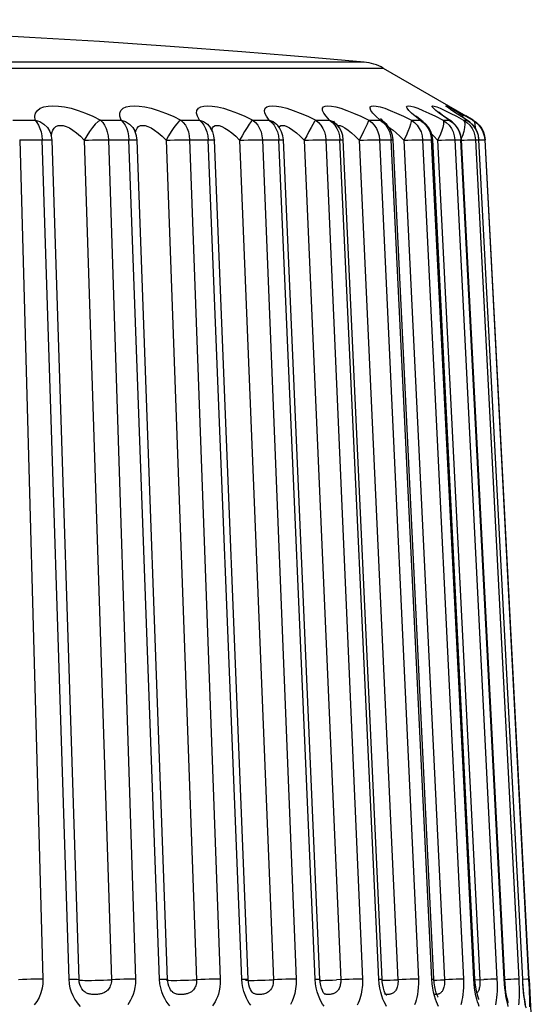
# Model space of a CAD drawing. Header units: millimetres. Extents: x -531 to 1423, y -716 to 1118.
# Tile 97 of 112: x 316.63 to 320.49, y 1110.2 to 1117.56. Entities that reach past the tile are written whole.
import ezdxf

# ---------------------------------------------------------------- set-up
doc = ezdxf.new("R2010")
doc.units = ezdxf.units.MM
doc.header["$LTSCALE"] = 23.1
doc.layers.get('0').update_dxf_attribs({"linetype": 'CONTINUOUS'})

msp = doc.modelspace()

# ---------------------------------------------------------------- linework, layer by layer
at = {"color": 7}
for p, q in [((304.9365, 1117.1965), (319.3548, 1117.1965)), ((319.3548, 1117.1965), (319.9728, 1116.8397)), ((319.7737, 1116.8641), (319.769, 1116.8682)), ((319.901, 1116.8727), (319.8865, 1116.8819)), ((319.9176, 1116.8622), (319.901, 1116.8727)), ((319.9362, 1116.8507), (319.9176, 1116.8622)), ((319.9565, 1116.8382), (319.9362, 1116.8507)), ((316.5837, 1116.8079), (316.749, 1116.8079)), ((317.2403, 1116.8079), (317.3926, 1116.8079)), ((317.8411, 1116.8079), (317.9787, 1116.8079)), ((318.3794, 1116.8079), (318.5009, 1116.8079)), ((318.8495, 1116.8079), (318.8406, 1116.7965)), ((318.8495, 1116.8079), (318.9534, 1116.8079)), ((319.0009, 1116.7814), (319.001, 1116.7813)), ((319.2461, 1116.8079), (319.3314, 1116.8079)), ((319.364, 1116.7908), (319.3643, 1116.7906)), ((319.565, 1116.8079), (319.6307, 1116.8079)), ((319.6307, 1116.8079), (319.6513, 1116.7974)), ((319.6513, 1116.7974), (319.6515, 1116.7972)), ((319.8025, 1116.8079), (319.8479, 1116.8079)), ((319.8479, 1116.8079), (319.8593, 1116.8021)), ((319.8593, 1116.8021), (319.8595, 1116.802)), ((319.9808, 1116.8079), (319.9349, 1116.8366)), ((319.9562, 1116.8079), (319.9808, 1116.8079)), ((320.0278, 1116.8079), (319.973, 1116.8396)), ((319.9808, 1116.8079), (319.9854, 1116.8055)), ((320.0243, 1116.8079), (320.0278, 1116.8079)), ((318.0621, 1116.7514), (318.0622, 1116.7513)), ((318.5655, 1116.7685), (318.5656, 1116.7685)), ((319.0132, 1116.7672), (319.0203, 1116.7688)), ((319.0203, 1116.7688), (319.0331, 1116.7667)), ((316.6342, 1116.6614), (316.8085, 1110.3872)), ((316.6342, 1116.6614), (316.8014, 1116.6614)), ((317.0041, 1110.3872), (316.8014, 1116.6614)), ((316.8706, 1116.6973), (316.8708, 1116.6965)), ((317.0788, 1110.3836), (316.8763, 1116.6578)), ((317.1179, 1116.6569), (317.3205, 1110.3826)), ((317.2983, 1116.6614), (317.5008, 1110.3872)), ((317.2983, 1116.6614), (317.4523, 1116.6614)), ((317.681, 1110.3872), (317.4523, 1116.6614)), ((317.741, 1110.3843), (317.5125, 1116.6586)), ((317.7297, 1116.6569), (317.9583, 1110.3826)), ((317.9059, 1116.6614), (318.1344, 1110.3872)), ((317.9059, 1116.6614), (318.0451, 1116.6614)), ((318.2973, 1110.3872), (318.0451, 1116.6614)), ((318.3439, 1110.385), (318.0919, 1116.6592)), ((318.2804, 1116.6569), (318.5324, 1110.3826)), ((318.4504, 1116.6614), (318.7024, 1110.3872)), ((318.4504, 1116.6614), (318.5732, 1116.6614)), ((318.8461, 1110.3872), (318.5732, 1116.6614)), ((318.8809, 1110.3856), (318.6081, 1116.6598)), ((318.7638, 1116.6569), (319.0366, 1110.3826)), ((318.9259, 1116.6614), (319.1986, 1110.3872)), ((318.9259, 1116.6614), (319.031, 1116.6614)), ((319.3216, 1110.3872), (319.031, 1116.6614)), ((319.346, 1110.3861), (319.0555, 1116.6603)), ((319.1748, 1116.6569), (319.4652, 1110.3826)), ((319.327, 1116.6614), (319.6175, 1110.3872)), ((319.327, 1116.6614), (319.4133, 1116.6614)), ((319.7184, 1110.3872), (319.4133, 1116.6614)), ((319.7342, 1110.3865), (319.4292, 1116.6607)), ((319.5087, 1116.6569), (319.8137, 1110.3826)), ((319.6495, 1116.6614), (319.9545, 1110.3872)), ((319.6495, 1116.6614), (319.7159, 1116.6614)), ((320.0323, 1110.3872), (319.7159, 1116.6614)), ((320.0413, 1110.3868), (319.725, 1116.6611)), ((319.762, 1116.6569), (320.0782, 1110.3826)), ((319.8897, 1116.6614), (320.206, 1110.3872)), ((319.8897, 1116.6614), (319.9356, 1116.6614)), ((320.2597, 1110.3872), (319.9356, 1116.6614)), ((320.2638, 1110.387), (319.9397, 1116.6613)), ((320.0451, 1116.6614), (320.3692, 1110.3872)), ((320.0451, 1116.6614), (320.07, 1116.6614)), ((320.3983, 1110.3872), (320.07, 1116.6614)), ((320.07, 1116.6614), (320.0711, 1116.6614)), ((320.3993, 1110.3872), (320.0711, 1116.6614)), ((320.114, 1116.6614), (320.4422, 1110.3872)), ((320.114, 1116.6614), (320.1175, 1116.6614)), ((320.4464, 1110.3872), (320.1175, 1116.6614)), ((317.0762, 1110.3817), (317.0764, 1110.3813)), ((318.3002, 1110.3543), (318.2973, 1110.3872)), ((318.8491, 1110.3532), (318.8461, 1110.3872)), ((319.3245, 1110.3529), (319.3216, 1110.3872)), ((319.3782, 1110.3793), (319.4055, 1110.3802)), ((319.7211, 1110.3529), (319.7184, 1110.3872)), ((319.7348, 1110.3795), (319.7557, 1110.3802)), ((320.0417, 1110.381), (320.1081, 1110.384)), ((320.3983, 1110.3872), (320.3993, 1110.3872)), ((320.4464, 1110.3872), (320.4928, 1109.5022)), ((320.043, 1110.2906), (320.0384, 1110.3208)), ((317.7798, 1110.2893), (317.7794, 1110.2896)), ((318.3821, 1110.2825), (318.3819, 1110.2826)), ((318.9119, 1110.2785), (318.9118, 1110.2785))]:
    msp.add_line(p, q, dxfattribs=at)
for points in [[(319.2115, 1117.2419), (318.8417, 1117.2742), (318.2966, 1117.3187), (317.7604, 1117.3587), (317.2313, 1117.3947), (316.7088, 1117.4266), (316.1921, 1117.4548), (315.6808, 1117.4794), (315.1734, 1117.5005), (314.6694, 1117.5182), (314.1665, 1117.5327), (313.662, 1117.544), (313.157, 1117.5521), (312.6511, 1117.5569), (312.1456, 1117.5586)], [(319.2114, 1117.2419), (319.1738, 1117.2419), (319.0923, 1117.2419), (318.9655, 1117.2419), (318.7944, 1117.2419), (318.58, 1117.2419), (318.3237, 1117.2419), (318.0273, 1117.2419), (317.6926, 1117.2419), (317.3219, 1117.2419), (316.9176, 1117.2419), (316.4821, 1117.2419), (316.0185, 1117.2419), (315.5296, 1117.2419), (315.0193, 1117.2419), (314.4864, 1117.2419), (313.9499, 1117.2419), (313.4261, 1117.2419), (312.9223, 1117.2419), (312.451, 1117.2419), (312.0077, 1117.2419)], [(316.749, 1116.8079), (316.7465, 1116.8366), (316.7521, 1116.8609), (316.7664, 1116.8808), (316.7877, 1116.8962), (316.815, 1116.9069), (316.8473, 1116.9131), (316.8835, 1116.9153), (316.9241, 1116.9132), (316.9692, 1116.907), (317.0184, 1116.8964), (317.0714, 1116.8809), (317.1269, 1116.861), (317.1829, 1116.8367), (317.2403, 1116.8079)], [(317.3926, 1116.8079), (317.3839, 1116.8366), (317.3836, 1116.8609), (317.3922, 1116.8808), (317.4083, 1116.8962), (317.4308, 1116.9069), (317.459, 1116.9131), (317.4916, 1116.9153), (317.529, 1116.9132), (317.5716, 1116.907), (317.6188, 1116.8964), (317.6706, 1116.8809), (317.7257, 1116.861), (317.7823, 1116.8367), (317.8411, 1116.8079)], [(317.9787, 1116.8079), (317.9638, 1116.8367), (317.9577, 1116.861), (317.9606, 1116.881), (317.9714, 1116.8963), (317.9892, 1116.907), (318.0131, 1116.9132), (318.0416, 1116.9153), (318.0755, 1116.9131), (318.1152, 1116.9068), (318.16, 1116.8961), (318.2099, 1116.8807), (318.2638, 1116.8608), (318.3201, 1116.8366), (318.3794, 1116.8079)], [(318.5009, 1116.8079), (318.4801, 1116.8366), (318.4681, 1116.8609), (318.4652, 1116.8808), (318.4703, 1116.8962), (318.4827, 1116.9069), (318.5015, 1116.9131), (318.5258, 1116.9153), (318.556, 1116.9132), (318.592, 1116.907), (318.6338, 1116.8964), (318.6816, 1116.8809), (318.734, 1116.861), (318.7898, 1116.8367), (318.8495, 1116.8079)], [(318.9534, 1116.8079), (318.9269, 1116.8366), (318.9092, 1116.8609), (318.9006, 1116.8808), (318.9001, 1116.8962), (318.9071, 1116.9069), (318.921, 1116.9131), (318.9408, 1116.9153), (318.9667, 1116.9132), (318.9989, 1116.907), (319.0373, 1116.8964), (319.0822, 1116.8809), (319.1324, 1116.861), (319.1869, 1116.8367), (319.2461, 1116.8079)], [(319.3314, 1116.8079), (319.2994, 1116.8367), (319.2762, 1116.861), (319.2619, 1116.8809), (319.2558, 1116.8963), (319.2577, 1116.907), (319.2666, 1116.9132), (319.2815, 1116.9153), (319.303, 1116.9132), (319.3311, 1116.9069), (319.3658, 1116.8962), (319.4072, 1116.8808), (319.4546, 1116.8609), (319.5071, 1116.8366), (319.565, 1116.8079)], [(319.6307, 1116.8079), (319.5937, 1116.8366), (319.5652, 1116.8609), (319.5454, 1116.8808), (319.5337, 1116.8962), (319.53, 1116.9069), (319.5336, 1116.9131), (319.5436, 1116.9153), (319.5603, 1116.9132), (319.5838, 1116.907), (319.6142, 1116.8964), (319.6519, 1116.8809), (319.6961, 1116.861), (319.7462, 1116.8367), (319.8025, 1116.8079)], [(319.8479, 1116.8079), (319.8062, 1116.8366), (319.7728, 1116.8609), (319.7477, 1116.8808), (319.7307, 1116.8962), (319.7216, 1116.9069), (319.7199, 1116.9131), (319.7249, 1116.9153), (319.7367, 1116.9132), (319.7554, 1116.907), (319.7812, 1116.8964), (319.8147, 1116.8809)], [(319.86, 1116.8017), (319.8473, 1116.8102), (319.8325, 1116.8204), (319.8189, 1116.8299), (319.8068, 1116.8386), (319.7961, 1116.8464), (319.7871, 1116.8533), (319.7797, 1116.8591), (319.7737, 1116.8641)], [(319.8147, 1116.8809), (319.8552, 1116.861), (319.9023, 1116.8367), (319.9562, 1116.8079)], [(319.8302, 1116.9069), (319.8232, 1116.9131), (319.8231, 1116.9153), (319.8299, 1116.9132), (319.8436, 1116.907)], [(319.9349, 1116.8366), (319.8969, 1116.8609), (319.8668, 1116.8808), (319.8445, 1116.8962), (319.8302, 1116.9069)], [(319.8436, 1116.907), (319.8646, 1116.8964), (319.8935, 1116.8809), (319.9299, 1116.861)], [(319.9858, 1116.8052), (319.9626, 1116.8196), (319.948, 1116.8288), (319.9336, 1116.8379), (319.9197, 1116.8468), (319.9065, 1116.8552), (319.8943, 1116.8632), (319.8832, 1116.8705), (319.8735, 1116.8771), (319.8654, 1116.8827), (319.8589, 1116.8871), (319.8547, 1116.8902), (319.8528, 1116.8916)], [(319.8865, 1116.8819), (319.8745, 1116.8896), (319.8696, 1116.8927), (319.8656, 1116.8953), (319.8625, 1116.8974), (319.8602, 1116.899), (319.8588, 1116.9)], [(319.9299, 1116.861), (319.9734, 1116.8367), (320.0243, 1116.8079)], [(316.749, 1116.8079), (316.7843, 1116.7965), (316.816, 1116.7775), (316.8418, 1116.7531), (316.8608, 1116.7239), (316.8706, 1116.6973)], [(316.749, 1116.8079), (316.7632, 1116.7908), (316.7758, 1116.77), (316.7861, 1116.7459), (316.7939, 1116.7193), (316.7991, 1116.691), (316.8014, 1116.6614)], [(317.2403, 1116.8079), (317.2207, 1116.7965), (317.2001, 1116.7775), (317.1783, 1116.7531), (317.1566, 1116.7239), (317.1367, 1116.6908), (317.1179, 1116.6569)], [(317.2403, 1116.8079), (317.2561, 1116.7909), (317.2699, 1116.77), (317.2814, 1116.7459), (317.29, 1116.7193), (317.2957, 1116.6908), (317.2983, 1116.6614)], [(317.3926, 1116.8079), (317.4265, 1116.7965), (317.4566, 1116.7775), (317.4806, 1116.7531), (317.4958, 1116.728)], [(317.3926, 1116.8079), (317.4088, 1116.7908), (317.4231, 1116.77), (317.4349, 1116.7459), (317.4438, 1116.7193), (317.4497, 1116.691), (317.4523, 1116.6614)], [(317.8411, 1116.8079), (317.8249, 1116.7965), (317.8073, 1116.7775), (317.7878, 1116.7531), (317.7677, 1116.7239), (317.7486, 1116.6908), (317.7297, 1116.6569)], [(317.8411, 1116.8079), (317.8588, 1116.7909), (317.8742, 1116.77), (317.887, 1116.7459), (317.8967, 1116.7193), (317.903, 1116.6908), (317.9059, 1116.6614)], [(317.9787, 1116.8079), (318.0108, 1116.7965), (318.0391, 1116.7775), (318.0621, 1116.7514)], [(317.9787, 1116.8079), (317.9967, 1116.7908), (318.0127, 1116.77), (318.0258, 1116.7459), (318.0356, 1116.7193)], [(318.3794, 1116.8079), (318.3668, 1116.7965), (318.3524, 1116.7775), (318.3355, 1116.7531), (318.3173, 1116.7239), (318.2991, 1116.6908), (318.2804, 1116.6569)], [(318.3794, 1116.8079), (318.3988, 1116.7909), (318.4157, 1116.77), (318.4297, 1116.7459), (318.4403, 1116.7193), (318.4473, 1116.6908), (318.4504, 1116.6614)], [(318.5009, 1116.8079), (318.5309, 1116.7965), (318.557, 1116.7775), (318.5655, 1116.7685)], [(318.5009, 1116.8079), (318.5206, 1116.7908), (318.5379, 1116.77), (318.5522, 1116.7459)], [(318.8406, 1116.7965), (318.8153, 1116.7531), (318.7991, 1116.7239), (318.7823, 1116.6908), (318.7638, 1116.6569)], [(318.8495, 1116.8079), (318.8704, 1116.7909), (318.8886, 1116.77), (318.9036, 1116.7459), (318.915, 1116.7193), (318.9225, 1116.6908), (318.9259, 1116.6614)], [(318.9534, 1116.8079), (318.9811, 1116.7965), (319.0009, 1116.7814)], [(318.9534, 1116.8079), (318.9746, 1116.7908), (318.9931, 1116.77), (319.0084, 1116.7459), (319.0199, 1116.7193), (319.0275, 1116.691), (319.031, 1116.6614)], [(319.0011, 1116.7812), (318.9936, 1116.7887), (318.9871, 1116.7959), (318.9846, 1116.799), (318.9845, 1116.7991)], [(319.0555, 1116.6603), (319.0513, 1116.6918), (319.0415, 1116.722), (319.0266, 1116.7501), (319.007, 1116.7751), (319.0009, 1116.7814)], [(319.2461, 1116.8079), (319.2411, 1116.7965), (319.2335, 1116.7775), (319.2221, 1116.7531), (319.2081, 1116.7239), (319.1927, 1116.6908), (319.1748, 1116.6569)], [(319.2461, 1116.8079), (319.2682, 1116.7909), (319.2875, 1116.77), (319.3034, 1116.7459), (319.3155, 1116.7193), (319.3234, 1116.6908), (319.327, 1116.6614)], [(319.3314, 1116.8079), (319.3563, 1116.7965), (319.364, 1116.7908)], [(319.3314, 1116.8079), (319.3538, 1116.7908), (319.3733, 1116.77), (319.3894, 1116.7459), (319.4016, 1116.7193), (319.4096, 1116.691), (319.4133, 1116.6614)], [(319.3646, 1116.7903), (319.3551, 1116.7984), (319.3435, 1116.8089), (319.3353, 1116.817), (319.3338, 1116.8185)], [(319.4292, 1116.6607), (319.4249, 1116.6921), (319.4151, 1116.7222), (319.4003, 1116.7501), (319.3808, 1116.775), (319.364, 1116.7908)], [(319.565, 1116.8079), (319.5638, 1116.7965), (319.5597, 1116.7775), (319.5514, 1116.7531), (319.5397, 1116.7239), (319.5258, 1116.6908), (319.5087, 1116.6569)], [(319.565, 1116.8079), (319.5881, 1116.7909), (319.6082, 1116.77), (319.6248, 1116.7459), (319.6374, 1116.7193), (319.6457, 1116.6908), (319.6495, 1116.6614)], [(319.6521, 1116.7969), (319.6445, 1116.8025), (319.6296, 1116.8139), (319.617, 1116.8241), (319.6068, 1116.8326), (319.5994, 1116.8393), (319.5982, 1116.8403)], [(319.6307, 1116.8079), (319.654, 1116.7908), (319.6743, 1116.77), (319.6911, 1116.7459), (319.7038, 1116.7193), (319.7121, 1116.691), (319.7159, 1116.6614)], [(319.725, 1116.6611), (319.7207, 1116.6923), (319.711, 1116.7221), (319.6963, 1116.7498), (319.677, 1116.7746), (319.6513, 1116.7974)], [(319.8025, 1116.8079), (319.8052, 1116.7965), (319.8048, 1116.7775), (319.7995, 1116.7531), (319.7903, 1116.7239), (319.7782, 1116.6908), (319.762, 1116.6569)], [(319.8025, 1116.8079), (319.8264, 1116.7909), (319.8471, 1116.77), (319.8643, 1116.7459), (319.8773, 1116.7193), (319.8858, 1116.6908), (319.8897, 1116.6614)], [(319.8479, 1116.8079), (319.8719, 1116.7908), (319.8928, 1116.77), (319.9101, 1116.7459), (319.9231, 1116.7193), (319.9317, 1116.691), (319.9356, 1116.6614)], [(319.9397, 1116.6613), (319.9354, 1116.6922), (319.9259, 1116.7217), (319.9115, 1116.7491), (319.8926, 1116.7737), (319.8698, 1116.7946), (319.8593, 1116.8021)], [(319.9562, 1116.8079), (319.9627, 1116.7965), (319.9659, 1116.7775), (319.9638, 1116.7531), (319.9572, 1116.7239), (319.9469, 1116.6908), (319.9383, 1116.6716)], [(319.9562, 1116.8079), (319.9805, 1116.7909), (320.0017, 1116.77), (320.0192, 1116.7459), (320.0325, 1116.7193), (320.0412, 1116.6908), (320.0451, 1116.6614)], [(319.9808, 1116.8079), (320.0052, 1116.7908), (320.0264, 1116.77), (320.044, 1116.7459), (320.0573, 1116.7193), (320.066, 1116.691), (320.07, 1116.6614)], [(320.0711, 1116.6614), (320.0668, 1116.692), (320.0576, 1116.721), (320.0436, 1116.748), (320.0252, 1116.7723), (320.003, 1116.7931), (319.9854, 1116.8055)], [(320.0243, 1116.8079), (320.0488, 1116.7909), (320.0702, 1116.77), (320.0878, 1116.7459), (320.1012, 1116.7193), (320.11, 1116.6908), (320.114, 1116.6614)], [(320.0243, 1116.8079), (320.0346, 1116.7965), (320.0413, 1116.7775), (320.0424, 1116.7531), (320.042, 1116.7501)], [(320.0278, 1116.8079), (320.0524, 1116.7908), (320.0737, 1116.77), (320.0914, 1116.7459), (320.1048, 1116.7193), (320.1135, 1116.691), (320.1175, 1116.6614)], [(316.8729, 1116.6862), (316.8729, 1116.6868), (316.8754, 1116.7121), (316.8819, 1116.7328), (316.8921, 1116.7489), (316.9054, 1116.76), (316.9212, 1116.7666), (316.9391, 1116.7688), (316.9591, 1116.7667), (316.9815, 1116.7602), (317.0061, 1116.7491), (317.0326, 1116.733), (317.0606, 1116.7123), (317.0892, 1116.6869), (317.1179, 1116.6569)], [(317.5125, 1116.6586), (317.5086, 1116.6899), (317.4994, 1116.7199), (317.4958, 1116.728)], [(317.5022, 1116.7108), (317.5022, 1116.7121), (317.5059, 1116.7328), (317.5135, 1116.7489), (317.5243, 1116.76), (317.5381, 1116.7666), (317.5542, 1116.7688), (317.5727, 1116.7667), (317.5938, 1116.7602), (317.6175, 1116.7491), (317.6435, 1116.733), (317.6713, 1116.7123), (317.7002, 1116.6869), (317.7297, 1116.6569)], [(318.0356, 1116.7193), (318.0422, 1116.691), (318.0451, 1116.6614)], [(318.0919, 1116.6592), (318.0879, 1116.6907), (318.0784, 1116.7209), (318.0621, 1116.7514)], [(318.0715, 1116.7339), (318.0761, 1116.7491), (318.0846, 1116.7602), (318.0962, 1116.7667), (318.1103, 1116.7689), (318.127, 1116.7666), (318.1468, 1116.76), (318.1693, 1116.7489), (318.1944, 1116.7328), (318.2216, 1116.7121), (318.2505, 1116.6868), (318.2804, 1116.6569)], [(318.5522, 1116.7459), (318.5629, 1116.7193), (318.57, 1116.691), (318.5732, 1116.6614)], [(318.5654, 1116.7686), (318.5612, 1116.7739), (318.5603, 1116.7751)], [(318.6081, 1116.6598), (318.604, 1116.6913), (318.5943, 1116.7216), (318.5795, 1116.7497), (318.5656, 1116.7685)], [(318.5763, 1116.754), (318.5794, 1116.76), (318.5885, 1116.7666), (318.6005, 1116.7688), (318.6154, 1116.7667), (318.6334, 1116.7602), (318.6544, 1116.7491), (318.6784, 1116.733), (318.705, 1116.7123)], [(318.705, 1116.7123), (318.7337, 1116.6869), (318.7638, 1116.6569)], [(319.0331, 1116.7667), (319.0492, 1116.7602), (319.0685, 1116.7491), (319.0912, 1116.733), (319.1167, 1116.7123), (319.1448, 1116.6869), (319.1748, 1116.6569)], [(319.3954, 1116.7563), (319.4071, 1116.7489), (319.428, 1116.7329), (319.4522, 1116.7121)], [(319.4522, 1116.7121), (319.4793, 1116.6868), (319.5087, 1116.6569)], [(316.8014, 1116.6614), (316.8256, 1116.6613), (316.8457, 1116.661), (316.8611, 1116.6603), (316.8713, 1116.6594), (316.876, 1116.6582), (316.8763, 1116.6578)], [(316.8763, 1116.6578), (316.8726, 1116.6889), (316.8708, 1116.6965)], [(317.1179, 1116.6569), (317.1486, 1116.6582), (317.1804, 1116.6594), (317.2123, 1116.6603), (317.2432, 1116.661), (317.2722, 1116.6613), (317.2983, 1116.6614)], [(317.4523, 1116.6614), (317.4742, 1116.6613), (317.4916, 1116.661), (317.504, 1116.6603), (317.511, 1116.6594), (317.5125, 1116.6586)], [(317.7297, 1116.6569), (317.7612, 1116.6582), (317.7932, 1116.6594), (317.8246, 1116.6603), (317.8544, 1116.661), (317.8818, 1116.6613), (317.9059, 1116.6614)], [(318.0451, 1116.6614), (318.0644, 1116.6613), (318.0789, 1116.661), (318.0882, 1116.6603), (318.0919, 1116.6594), (318.0919, 1116.6592)], [(318.2804, 1116.6569), (318.3123, 1116.6582), (318.344, 1116.6594), (318.3746, 1116.6603), (318.4032, 1116.661), (318.4287, 1116.6613), (318.4504, 1116.6614)], [(318.5732, 1116.6614), (318.5898, 1116.6613), (318.6012, 1116.661), (318.6072, 1116.6603), (318.6081, 1116.6598)], [(318.7638, 1116.6569), (318.7958, 1116.6582), (318.827, 1116.6594), (318.8564, 1116.6603), (318.8833, 1116.661), (318.9067, 1116.6613), (318.9259, 1116.6614)], [(319.031, 1116.6614), (319.0446, 1116.6613), (319.0528, 1116.661), (319.0555, 1116.6603)], [(319.1748, 1116.6569), (319.2064, 1116.6582), (319.2367, 1116.6594), (319.2647, 1116.6603), (319.2896, 1116.661), (319.3106, 1116.6613), (319.327, 1116.6614)], [(319.4133, 1116.6614), (319.4238, 1116.6613), (319.4288, 1116.661), (319.4292, 1116.6607)], [(319.5087, 1116.6569), (319.5397, 1116.6582), (319.5687, 1116.6594), (319.595, 1116.6603), (319.6177, 1116.661), (319.636, 1116.6613), (319.6495, 1116.6614)], [(319.7159, 1116.6614), (319.7232, 1116.6613), (319.725, 1116.6611)], [(319.7173, 1116.7025), (319.7333, 1116.6869), (319.762, 1116.6569)], [(319.762, 1116.6569), (319.7919, 1116.6582), (319.8195, 1116.6594), (319.8437, 1116.6603), (319.8639, 1116.661), (319.8794, 1116.6613), (319.8897, 1116.6614)], [(319.9356, 1116.6614), (319.9396, 1116.6613), (319.9397, 1116.6613)], [(319.94, 1116.6573), (319.9604, 1116.6582), (319.9861, 1116.6594), (320.008, 1116.6603), (320.0255, 1116.661), (320.038, 1116.6613), (320.0451, 1116.6614)], [(320.0712, 1116.6596), (320.0862, 1116.6603), (320.1008, 1116.661), (320.1102, 1116.6613), (320.114, 1116.6614)], [(316.8085, 1110.3872), (316.7806, 1110.3871), (316.7503, 1110.3867), (316.7188, 1110.3861), (316.6868, 1110.3851), (316.6556, 1110.384), (316.6259, 1110.3826)], [(316.8085, 1110.3872), (316.8077, 1110.3532), (316.8027, 1110.3192), (316.7933, 1110.2844), (316.7799, 1110.251), (316.7624, 1110.2207), (316.7422, 1110.1942)], [(317.0041, 1110.3872), (317.0282, 1110.3871), (317.0483, 1110.3867), (317.0637, 1110.3861), (317.0738, 1110.3851), (317.0785, 1110.384), (317.0788, 1110.3836)], [(317.0468, 1110.2389), (317.034, 1110.2631), (317.0226, 1110.2906), (317.0133, 1110.3208), (317.0073, 1110.3529), (317.0041, 1110.3872)], [(317.0764, 1110.3813), (317.0806, 1110.3802), (317.09, 1110.3793), (317.1042, 1110.3786), (317.1229, 1110.3782), (317.1454, 1110.3781), (317.1713, 1110.3782), (317.1996, 1110.3786), (317.2295, 1110.3793), (317.2603, 1110.3802), (317.2909, 1110.3813), (317.3205, 1110.3826)], [(317.1093, 1110.3027), (317.0998, 1110.3146), (317.0916, 1110.3291), (317.0849, 1110.3464), (317.0805, 1110.3654), (317.0788, 1110.3836)], [(317.3205, 1110.3826), (317.3202, 1110.3698), (317.3186, 1110.3578), (317.316, 1110.3466), (317.3124, 1110.3364), (317.3083, 1110.3274), (317.3036, 1110.3194), (317.2984, 1110.3123), (317.2929, 1110.306), (317.2872, 1110.3006), (317.2814, 1110.2958), (317.2755, 1110.2918), (317.2696, 1110.2883), (317.2637, 1110.2853), (317.2576, 1110.2827), (317.2513, 1110.2805), (317.2449, 1110.2785), (317.2382, 1110.2768), (317.2313, 1110.2754), (317.2242, 1110.2742), (317.217, 1110.2733), (317.2098, 1110.2726), (317.2026, 1110.2722), (317.1954, 1110.272), (317.1883, 1110.2721), (317.1812, 1110.2724), (317.1742, 1110.2729), (317.1672, 1110.2738), (317.1604, 1110.275), (317.1538, 1110.2765), (317.1474, 1110.2784), (317.1412, 1110.2807), (317.1352, 1110.2835), (317.1292, 1110.2867), (317.1232, 1110.2906), (317.1171, 1110.2953), (317.1111, 1110.3008), (317.1093, 1110.3027)], [(317.5008, 1110.3872), (317.4746, 1110.3871), (317.4457, 1110.3867), (317.4148, 1110.3861), (317.3829, 1110.3851), (317.3512, 1110.384), (317.3205, 1110.3826)], [(317.5008, 1110.3872), (317.5, 1110.355), (317.4969, 1110.3251), (317.4912, 1110.2972), (317.4835, 1110.2717), (317.4746, 1110.2493), (317.4646, 1110.2294), (317.4538, 1110.2117), (317.4425, 1110.1962)], [(317.681, 1110.3872), (317.7028, 1110.3871), (317.7202, 1110.3867), (317.7325, 1110.3861), (317.7395, 1110.3851), (317.741, 1110.3843)], [(317.6979, 1110.2927), (317.6896, 1110.3221), (317.6841, 1110.3535), (317.681, 1110.3872)], [(317.732, 1110.3809), (317.7332, 1110.3802), (317.7394, 1110.3793)], [(317.7394, 1110.3793), (317.7507, 1110.3786), (317.7667, 1110.3782), (317.787, 1110.3781), (317.8109, 1110.3782), (317.8378, 1110.3786), (317.8668, 1110.3793), (317.8972, 1110.3802), (317.928, 1110.3813), (317.9583, 1110.3826)], [(317.7794, 1110.2896), (317.777, 1110.2916), (317.7709, 1110.2977), (317.7639, 1110.307), (317.7567, 1110.3196), (317.7502, 1110.335), (317.7452, 1110.3525), (317.742, 1110.3712), (317.741, 1110.3843)], [(317.9583, 1110.3826), (317.9581, 1110.3704), (317.9569, 1110.3588), (317.9548, 1110.348), (317.9518, 1110.3381), (317.9483, 1110.3293), (317.9443, 1110.3214), (317.9399, 1110.3144), (317.9351, 1110.3082), (317.9302, 1110.3027), (317.9251, 1110.2979), (317.9199, 1110.2937), (317.9146, 1110.2901), (317.9094, 1110.287), (317.904, 1110.2843), (317.8986, 1110.282), (317.893, 1110.2799), (317.8872, 1110.2781), (317.8812, 1110.2765), (317.875, 1110.2752), (317.8688, 1110.2741), (317.8624, 1110.2732), (317.856, 1110.2726), (317.8497, 1110.2722), (317.8434, 1110.272), (317.8372, 1110.272), (317.8311, 1110.2723), (317.825, 1110.2728), (317.819, 1110.2735), (317.8131, 1110.2746), (317.8073, 1110.276), (317.8018, 1110.2777), (317.7965, 1110.2797), (317.7914, 1110.2821), (317.7863, 1110.2849), (317.7811, 1110.2883), (317.7798, 1110.2893)], [(318.1344, 1110.3872), (318.1103, 1110.3871), (318.0829, 1110.3867), (318.053, 1110.3861), (318.0217, 1110.3851), (317.9897, 1110.384), (317.9583, 1110.3826)], [(318.1344, 1110.3872), (318.1341, 1110.3565), (318.1317, 1110.3277), (318.1271, 1110.3008), (318.1209, 1110.276), (318.1135, 1110.2541), (318.1052, 1110.2345), (318.0961, 1110.217), (318.0866, 1110.2016), (318.0767, 1110.1879)], [(318.2973, 1110.3872), (318.3165, 1110.3871), (318.331, 1110.3867), (318.3402, 1110.3861), (318.3439, 1110.3851), (318.3439, 1110.385)], [(318.3246, 1110.3803), (318.3276, 1110.3793), (318.3358, 1110.3786)], [(318.3358, 1110.3786), (318.349, 1110.3782), (318.3667, 1110.3781), (318.3885, 1110.3782), (318.4136, 1110.3786), (318.4414, 1110.3793), (318.4711, 1110.3802), (318.5017, 1110.3813), (318.5324, 1110.3826)], [(318.3819, 1110.2826), (318.3797, 1110.2843), (318.3754, 1110.2887), (318.369, 1110.2971), (318.3619, 1110.3097), (318.355, 1110.3262), (318.3493, 1110.3456), (318.3454, 1110.3668), (318.3439, 1110.385)], [(318.5324, 1110.3826), (318.5323, 1110.3681), (318.5306, 1110.3539), (318.5274, 1110.34), (318.5229, 1110.3273), (318.5174, 1110.3164), (318.5111, 1110.3071), (318.5043, 1110.2993), (318.4971, 1110.2929), (318.4895, 1110.2877), (318.4818, 1110.2834), (318.474, 1110.2801), (318.4662, 1110.2775), (318.4586, 1110.2755), (318.4513, 1110.2741), (318.4444, 1110.2731), (318.4378, 1110.2725), (318.4317, 1110.2721), (318.4257, 1110.272), (318.4198, 1110.2722), (318.4141, 1110.2726), (318.4084, 1110.2733), (318.403, 1110.2743), (318.3978, 1110.2756), (318.393, 1110.2772), (318.3886, 1110.2791)], [(318.7024, 1110.3872), (318.6807, 1110.3871), (318.6551, 1110.3867), (318.6266, 1110.3861), (318.596, 1110.3851), (318.5643, 1110.384), (318.5324, 1110.3826)], [(318.7024, 1110.3872), (318.7022, 1110.3506), (318.699, 1110.3154), (318.6924, 1110.281), (318.6833, 1110.2492), (318.6723, 1110.2221), (318.6599, 1110.1989)], [(318.8461, 1110.3872), (318.8626, 1110.3871), (318.874, 1110.3867), (318.88, 1110.3861), (318.8809, 1110.3856)], [(318.913, 1110.2778), (318.914, 1110.2772), (318.915, 1110.2765), (318.9122, 1110.2796), (318.9064, 1110.2882), (318.8993, 1110.3019), (318.8924, 1110.3198), (318.8867, 1110.3408), (318.8827, 1110.3637), (318.8809, 1110.3856)], [(318.8815, 1110.3781), (318.8976, 1110.3782), (318.9208, 1110.3786), (318.9471, 1110.3793), (318.9757, 1110.3802), (319.0058, 1110.3813)], [(319.0366, 1110.3826), (319.0367, 1110.3765), (319.0366, 1110.3703), (319.0363, 1110.3642), (319.0357, 1110.358), (319.0349, 1110.3515), (319.0336, 1110.3448), (319.032, 1110.3379), (319.0299, 1110.331), (319.0273, 1110.324), (319.0242, 1110.3172), (319.0206, 1110.3108), (319.0166, 1110.3049), (319.0123, 1110.2995), (319.0079, 1110.2949), (319.0033, 1110.2909), (318.9987, 1110.2875), (318.9942, 1110.2846), (318.9895, 1110.2821), (318.9847, 1110.2799), (318.9797, 1110.278), (318.9746, 1110.2764), (318.9694, 1110.2751), (318.9641, 1110.274), (318.9588, 1110.2731), (318.9535, 1110.2725), (318.9483, 1110.2721), (318.9432, 1110.272), (318.9382, 1110.2721), (318.9334, 1110.2724), (318.9287, 1110.273), (318.9241, 1110.274), (318.9196, 1110.2752), (318.9154, 1110.2768), (318.9119, 1110.2785)], [(319.1986, 1110.3872), (319.1794, 1110.3871), (319.156, 1110.3867), (319.1291, 1110.3861), (319.0997, 1110.3851), (319.0685, 1110.384), (319.0058, 1110.3813)], [(319.1986, 1110.3872), (319.199, 1110.3718), (319.1989, 1110.3563), (319.1984, 1110.3411), (319.1973, 1110.3255), (319.1956, 1110.3094), (319.1932, 1110.2928), (319.1899, 1110.2756), (319.1858, 1110.2582), (319.1808, 1110.2409), (319.1749, 1110.2241), (319.1681, 1110.2081), (319.1607, 1110.1933)], [(319.3216, 1110.3872), (319.3351, 1110.3871), (319.3434, 1110.3867), (319.346, 1110.3861)], [(319.3778, 1110.2672), (319.3785, 1110.2665), (319.3772, 1110.2682), (319.3732, 1110.2745), (319.3676, 1110.2855), (319.3615, 1110.3009), (319.3557, 1110.3202), (319.3508, 1110.3427), (319.3473, 1110.368), (319.346, 1110.3861)], [(319.3466, 1110.3785), (319.3537, 1110.3786), (319.3782, 1110.3793)], [(319.4652, 1110.3826), (319.4654, 1110.3698), (319.4647, 1110.3578), (319.4633, 1110.3466), (319.4613, 1110.3364), (319.4589, 1110.3274), (319.456, 1110.3194), (319.4528, 1110.3123), (319.4494, 1110.306), (319.4457, 1110.3006), (319.442, 1110.2958), (319.4381, 1110.2918), (319.4342, 1110.2883), (319.4303, 1110.2853), (319.4262, 1110.2827), (319.4221, 1110.2805), (319.4178, 1110.2785), (319.4133, 1110.2768), (319.4087, 1110.2754), (319.4041, 1110.2742), (319.3994, 1110.2733), (319.3948, 1110.2726), (319.3903, 1110.2722), (319.386, 1110.272), (319.3817, 1110.2721), (319.3777, 1110.2724)], [(319.4055, 1110.3802), (319.4348, 1110.3813), (319.4652, 1110.3826)], [(319.6175, 1110.3872), (319.6011, 1110.3871), (319.5801, 1110.3867), (319.5552, 1110.3861), (319.5271, 1110.3851), (319.4968, 1110.384), (319.4652, 1110.3826)], [(319.6175, 1110.3872), (319.618, 1110.355), (319.617, 1110.3251), (319.6145, 1110.2972), (319.6109, 1110.2717), (319.6064, 1110.2493), (319.6012, 1110.2294), (319.5954, 1110.2117), (319.5894, 1110.1962)], [(319.7184, 1110.3872), (319.7289, 1110.3871), (319.7338, 1110.3867), (319.7342, 1110.3865)], [(319.7629, 1110.2559), (319.7649, 1110.2538), (319.7652, 1110.2534), (319.7624, 1110.2583), (319.7577, 1110.2684), (319.7519, 1110.284), (319.7458, 1110.3052), (319.7404, 1110.3309), (319.7363, 1110.36), (319.7342, 1110.3865)], [(319.7557, 1110.3802), (319.7838, 1110.3813), (319.8137, 1110.3826)], [(319.8137, 1110.3826), (319.8139, 1110.3698), (319.8135, 1110.3578), (319.8125, 1110.3466), (319.8109, 1110.3364), (319.809, 1110.3274), (319.8067, 1110.3194), (319.8041, 1110.3123), (319.8013, 1110.306), (319.7983, 1110.3006), (319.7951, 1110.2958), (319.7919, 1110.2918), (319.7887, 1110.2883), (319.7853, 1110.2853), (319.7819, 1110.2827), (319.7784, 1110.2805), (319.7748, 1110.2785), (319.771, 1110.2768), (319.7672, 1110.2754), (319.7633, 1110.2742), (319.7594, 1110.2733)], [(319.9545, 1110.3872), (319.9411, 1110.3871), (319.9227, 1110.3867), (319.9, 1110.3861), (319.8737, 1110.3851), (319.8447, 1110.384), (319.8137, 1110.3826)], [(319.9545, 1110.3872), (319.9553, 1110.355), (319.955, 1110.3251), (319.9533, 1110.2972), (319.9508, 1110.2717), (319.9476, 1110.2493), (319.9438, 1110.2294), (319.9395, 1110.2118), (319.9349, 1110.1962)], [(320.0384, 1110.3208), (320.0348, 1110.3529), (320.0323, 1110.3872)], [(320.0323, 1110.3872), (320.0395, 1110.3871), (320.0413, 1110.3868)], [(320.0705, 1110.2361), (320.0713, 1110.2349), (320.07, 1110.2375), (320.0666, 1110.2456), (320.0619, 1110.2589), (320.0567, 1110.2775), (320.0515, 1110.3009), (320.0469, 1110.3284), (320.0433, 1110.3588), (320.0413, 1110.3868)], [(320.0782, 1110.3826), (320.0785, 1110.3698), (320.0784, 1110.3578), (320.0777, 1110.3466), (320.0766, 1110.3364), (320.0752, 1110.3274), (320.0734, 1110.3194), (320.0715, 1110.3123), (320.0693, 1110.306), (320.067, 1110.3006), (320.0645, 1110.2958), (320.062, 1110.2918), (320.0593, 1110.2883), (320.0567, 1110.2853), (320.0552, 1110.284)], [(320.206, 1110.3872), (320.1956, 1110.3871), (320.1801, 1110.3867), (320.1599, 1110.3861), (320.1357, 1110.3851), (320.1081, 1110.384)], [(320.206, 1110.3872), (320.2071, 1110.355), (320.2073, 1110.3251), (320.2066, 1110.2972), (320.2052, 1110.2717), (320.2033, 1110.2493), (320.2009, 1110.2294), (320.1982, 1110.2117), (320.1951, 1110.1962)], [(320.2687, 1110.2906), (320.265, 1110.3208), (320.262, 1110.3529), (320.2597, 1110.3872)], [(320.2597, 1110.3872), (320.2637, 1110.3871), (320.2638, 1110.387)], [(320.2917, 1110.2108), (320.2917, 1110.2109), (320.2897, 1110.2163), (320.2863, 1110.2275), (320.2821, 1110.244), (320.2776, 1110.2656), (320.2733, 1110.2912), (320.2693, 1110.3206), (320.2661, 1110.3532), (320.2638, 1110.387)], [(320.3692, 1110.3872), (320.362, 1110.3871), (320.3495, 1110.3867), (320.332, 1110.3861), (320.31, 1110.3851), (320.2844, 1110.384), (320.264, 1110.383)], [(320.3692, 1110.3872), (320.3705, 1110.355), (320.3713, 1110.3251), (320.3716, 1110.2972), (320.3714, 1110.2717), (320.3708, 1110.2493), (320.3698, 1110.2294), (320.3686, 1110.2117), (320.3672, 1110.1962)], [(320.4079, 1110.2651), (320.4052, 1110.2923), (320.4026, 1110.322), (320.4003, 1110.3535), (320.3983, 1110.3872)], [(320.4228, 1110.1763), (320.4235, 1110.1741), (320.4233, 1110.1749), (320.4222, 1110.1797), (320.4204, 1110.188), (320.4182, 1110.1999), (320.4158, 1110.2148), (320.4132, 1110.2331), (320.4104, 1110.2544), (320.4077, 1110.2787), (320.4051, 1110.3059), (320.4026, 1110.3355), (320.4005, 1110.3672), (320.3993, 1110.3872)], [(320.4422, 1110.3872), (320.4384, 1110.3871), (320.429, 1110.3867), (320.3994, 1110.3853)], [(320.4422, 1110.3872), (320.4441, 1110.351), (320.4456, 1110.3161), (320.447, 1110.2818)], [(318.364, 1110.1924), (318.3526, 1110.2081), (318.3416, 1110.226), (318.331, 1110.2463), (318.3212, 1110.2692), (318.3124, 1110.2952), (318.3052, 1110.3237), (318.3002, 1110.3543)], [(318.87, 1110.264), (318.8613, 1110.2914), (318.8541, 1110.3214), (318.8491, 1110.3532)], [(319.3356, 1110.2906), (319.3291, 1110.3208), (319.3245, 1110.3529)], [(319.7309, 1110.2906), (319.7252, 1110.3208), (319.7211, 1110.3529)], [(317.0904, 1110.1834), (317.0754, 1110.1993), (317.0608, 1110.2177), (317.0468, 1110.2389)], [(317.7575, 1110.1879), (317.7443, 1110.2038), (317.7314, 1110.222), (317.7193, 1110.2426), (317.708, 1110.266), (317.6979, 1110.2927)], [(318.3886, 1110.2791), (318.3843, 1110.2812), (318.3821, 1110.2825)], [(318.912, 1110.1845), (318.9009, 1110.2004), (318.8901, 1110.2189), (318.8797, 1110.24), (318.87, 1110.264)], [(319.3802, 1110.1833), (319.3705, 1110.1993), (319.3611, 1110.2177), (319.3519, 1110.2389), (319.3433, 1110.263), (319.3356, 1110.2906)], [(319.3777, 1110.2724), (319.3738, 1110.2729), (319.37, 1110.2738), (319.3664, 1110.275), (319.3642, 1110.2759)], [(319.7682, 1110.1833), (319.7603, 1110.1993), (319.7524, 1110.2177), (319.7447, 1110.2389), (319.7375, 1110.263), (319.7309, 1110.2906)], [(319.7594, 1110.2733), (319.7556, 1110.2726), (319.7519, 1110.2722), (319.7484, 1110.272), (319.745, 1110.2721), (319.7418, 1110.2724), (319.7388, 1110.2729), (319.736, 1110.2738), (319.735, 1110.2742)], [(320.0728, 1110.1833), (320.0666, 1110.1993), (320.0604, 1110.2177), (320.0543, 1110.2389), (320.0484, 1110.263), (320.043, 1110.2906)], [(320.2905, 1110.1833), (320.2861, 1110.1993), (320.2816, 1110.2177), (320.2771, 1110.2389), (320.2728, 1110.263), (320.2687, 1110.2906)], [(320.4186, 1110.1857), (320.416, 1110.2017), (320.4134, 1110.2201), (320.4107, 1110.2412), (320.4079, 1110.2651)], [(320.447, 1110.2818), (320.4481, 1110.2501), (320.4488, 1110.2228), (320.4491, 1110.1995), (320.4492, 1110.1802)]]:
    msp.add_lwpolyline(points, dxfattribs=at)
msp.add_arc((319.1802, 1116.8942), 0.3491, 60.00075, 84.86736, dxfattribs=at)

doc.saveas('drawing.dxf')
